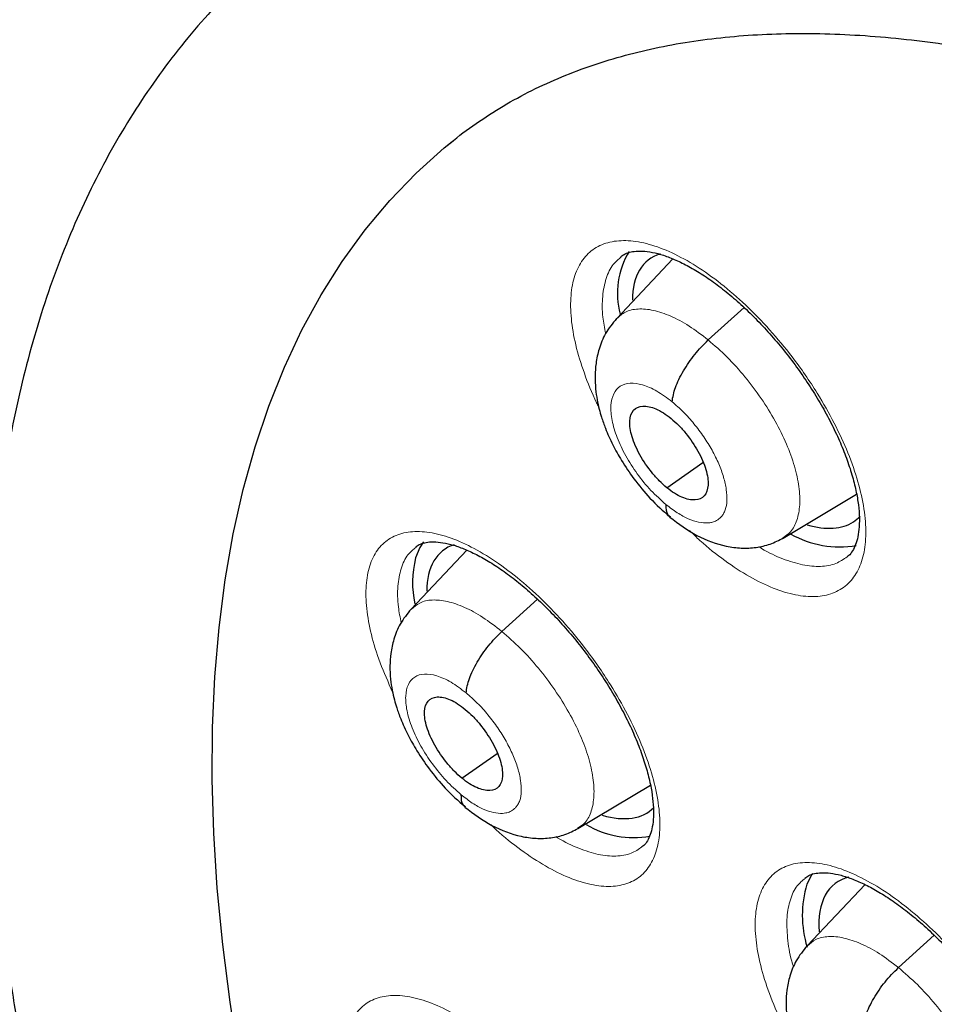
# Model space of a CAD drawing. Header units: millimetres. Extents: x 8 to 2427, y 12 to 2587.
# Tile 38 of 154: x 2232 to 2240, y 865 to 874. Entities that reach past the tile are written whole.
import ezdxf

# ---------------------------------------------------------------- set-up
doc = ezdxf.new("R2010")
doc.units = ezdxf.units.MM

msp = doc.modelspace()

# ---------------------------------------------------------------- linework, layer by layer
at = {"color": 7, "linetype": 'Continuous', "lineweight": 30}
for p, q in [((2236.0377, 873.0377), (2236.0448, 873.0434)), ((2238.0333, 871.9743), (2237.5248, 871.4372)), ((2238.3517, 871.2416), (2238.6757, 871.535)), ((2237.9778, 869.9053), (2238.3037, 870.1323)), ((2239.029, 869.4505), (2239.6929, 869.8466)), ((2236.1699, 869.3399), (2235.6669, 868.8087)), ((2236.4857, 868.6064), (2236.8074, 868.8978)), ((2236.1235, 867.2795), (2236.4431, 867.5022)), ((2237.1737, 866.8238), (2237.8289, 867.2147)), ((2239.771, 866.3165), (2239.2481, 865.7641)), ((2240.072, 865.566), (2240.3949, 865.8585))]:
    msp.add_line(p, q, dxfattribs=at)
at = {"color": 7, "linetype": 'Continuous', "lineweight": 30, "flags": 128}
for points in [[(2234.1115, 864.7227), (2234.0278, 865.2539), (2233.9615, 865.7743), (2233.9124, 866.2834), (2233.8808, 866.7807), (2233.8665, 867.2657), (2233.8697, 867.7379), (2233.8904, 868.1967), (2233.9284, 868.6416), (2233.9839, 869.0723), (2234.0566, 869.4883), (2234.1466, 869.8891), (2234.2538, 870.2743), (2234.378, 870.6435), (2234.519, 870.9963), (2234.6769, 871.3323), (2234.8513, 871.6513), (2235.0422, 871.9528), (2235.2492, 872.2365), (2235.4722, 872.5022), (2235.711, 872.7495), (2235.9653, 872.9783), (2236.0448, 873.0434)], [(2235.7784, 869.4165), (2235.7453, 869.3662), (2235.7054, 869.2706)], [(2239.2955, 866.4169), (2239.2901, 866.4093), (2239.2431, 866.3208)]]:
    msp.add_lwpolyline(points, dxfattribs=at)
at = {"color": 252, "linetype": 'Continuous', "lineweight": 0, "flags": 128}
msp.add_lwpolyline([(2234.1115, 864.7227), (2234.0278, 865.2539), (2233.9615, 865.7743), (2233.9124, 866.2834), (2233.8808, 866.7807), (2233.8665, 867.2657), (2233.8697, 867.7379), (2233.8904, 868.1967), (2233.9284, 868.6416), (2233.9839, 869.0723), (2234.0566, 869.4883), (2234.1466, 869.8891), (2234.2538, 870.2743), (2234.378, 870.6435), (2234.519, 870.9963), (2234.6769, 871.3323), (2234.8513, 871.6513), (2235.0422, 871.9528), (2235.2492, 872.2365), (2235.4722, 872.5022), (2235.711, 872.7495), (2235.9653, 872.9783), (2236.0377, 873.0377)], dxfattribs=at)
at = {"color": 7, "linetype": 'Continuous', "lineweight": 30}
for centre, radius, start, end in [((2238.2734, 871.6623), 0.7425, 149.15433, 194.59683), ((2239.5405, 870.2687), 0.8986, 240.52345, 279.65516), ((2236.6242, 869.0455), 0.9459, 166.23608, 191.66861), ((2237.678, 867.5964), 0.854, 239.71297, 279.92127), ((2240.2036, 866.04), 1.0007, 163.7049, 196.75856)]:
    msp.add_arc(centre, radius, start, end, dxfattribs=at)
for centre, major_axis, ratio, start_param, end_param in [((2238.7484, 870.7884), (-0.9408, 1.174), 0.454857, 6.106351, 6.795426), ((2238.7484, 870.7884), (-0.9408, 1.174), 0.454857, 2.565556, 3.097619), ((2238.7484, 870.7884), (-0.9408, 1.174), 0.454857, 3.097619, 3.213565), ((2236.8906, 868.1614), (-0.9423, 1.1722), 0.455167, 6.108871, 6.799445), ((2236.8906, 868.1614), (-0.9423, 1.1722), 0.455167, 2.569319, 3.193226), ((2240.4351, 865.1498), (-0.9415, 1.1716), 0.455074, 6.074958, 6.86792)]:
    msp.add_ellipse(centre, major_axis=major_axis, ratio=ratio, start_param=start_param, end_param=end_param, dxfattribs=at)
for points, knots in [([(2221.5052, 891.9837), (2221.4167, 891.9013), (2221.2132, 891.7118), (2220.9113, 891.3956), (2220.5966, 891.0386), (2220.2967, 890.6648), (2220.011, 890.2749), (2219.7399, 889.869), (2219.4835, 889.4471), (2219.2418, 889.0096), (2219.0151, 888.5564), (2218.8035, 888.0879), (2218.6071, 887.6042), (2218.426, 887.1056), (2218.2604, 886.5924), (2218.1104, 886.0646), (2217.976, 885.5228), (2217.8573, 884.967), (2217.7545, 884.3977), (2217.6674, 883.8151), (2217.5963, 883.2195), (2217.5412, 882.6112), (2217.5019, 881.9906), (2217.4787, 881.3579), (2217.4713, 880.7135), (2217.4799, 880.0577), (2217.5044, 879.3908), (2217.5448, 878.7131), (2217.6011, 878.025), (2217.6731, 877.3268), (2217.7609, 876.6188), (2217.8644, 875.9014), (2217.9835, 875.1748), (2218.1182, 874.4394), (2218.2683, 873.6956), (2218.4338, 872.9437), (2218.6146, 872.184), (2218.8106, 871.4169), (2219.0217, 870.6427), (2219.2478, 869.8618), (2219.4887, 869.0745), (2219.7444, 868.2812), (2220.0148, 867.4822), (2220.2996, 866.678), (2220.5988, 865.8688), (2220.9122, 865.055), (2221.2397, 864.237), (2221.581, 863.4152), (2221.9361, 862.5899), (2222.3048, 861.7616), (2222.6869, 860.9305), (2223.0822, 860.0971), (2223.4906, 859.2618), (2223.9117, 858.4249), (2224.3456, 857.5867), (2224.7919, 856.7478), (2225.2504, 855.9084), (2225.7209, 855.069), (2226.2033, 854.2299), (2226.6972, 853.3916), (2227.2025, 852.5543), (2227.7189, 851.7185), (2228.2462, 850.8846), (2228.7842, 850.053), (2229.3325, 849.2239), (2229.891, 848.3979), (2230.4593, 847.5752), (2231.0373, 846.7563), (2231.6246, 845.9416), (2232.221, 845.1314), (2232.8262, 844.326), (2233.4399, 843.5259), (2234.0619, 842.7314), (2234.6919, 841.9429), (2235.3295, 841.1607), (2235.9745, 840.3852), (2236.6266, 839.6169), (2237.2854, 838.8559), (2237.9508, 838.1026), (2238.6223, 837.3575), (2239.2997, 836.6209), (2239.9826, 835.893), (2240.6708, 835.1743), (2241.3639, 834.465), (2242.0616, 833.7655), (2242.7637, 833.0762), (2243.4696, 832.397), (2244.1795, 831.7295), (2244.7304, 831.2193), (2245.0456, 830.9357), (2245.122, 830.8669)], [0, 0, 0, 0, 0.008677, 0.019961, 0.031251, 0.04255, 0.053863, 0.065189, 0.076532, 0.087892, 0.09927, 0.110666, 0.122079, 0.133509, 0.144955, 0.156416, 0.16789, 0.179375, 0.190871, 0.202376, 0.213888, 0.225406, 0.236929, 0.248456, 0.259986, 0.271518, 0.283052, 0.294586, 0.30612, 0.317654, 0.329187, 0.340719, 0.352251, 0.36378, 0.375309, 0.386835, 0.39836, 0.409884, 0.421405, 0.432925, 0.444444, 0.45596, 0.467476, 0.478989, 0.490501, 0.502011, 0.513521, 0.525028, 0.536535, 0.54804, 0.559544, 0.571046, 0.582548, 0.594049, 0.605549, 0.617047, 0.628545, 0.640043, 0.651539, 0.663035, 0.67453, 0.686024, 0.697518, 0.709012, 0.720505, 0.731998, 0.74349, 0.754982, 0.766474, 0.777965, 0.789457, 0.800948, 0.812439, 0.82393, 0.835421, 0.846912, 0.858403, 0.869895, 0.881386, 0.892878, 0.90437, 0.915862, 0.927354, 0.938847, 0.950341, 0.961834, 0.973329, 0.984824, 0.996319, 1, 1, 1, 1]), ([(2234.4752, 874.8074), (2234.3886, 874.7332), (2234.2087, 874.5791), (2233.9531, 874.3246), (2233.7045, 874.0492), (2233.4708, 873.7575), (2233.2516, 873.4499), (2233.0473, 873.1265), (2232.858, 872.7874), (2232.6839, 872.4326), (2232.5254, 872.0623), (2232.3826, 871.6768), (2232.2558, 871.2762), (2232.1453, 870.861), (2232.0513, 870.4316), (2231.9739, 869.9883), (2231.9134, 869.5318), (2231.8698, 869.0627), (2231.8432, 868.5814), (2231.8334, 868.0886), (2231.8406, 867.5849), (2231.8646, 867.0708), (2231.9053, 866.5469), (2231.9626, 866.0137), (2232.0362, 865.4718), (2232.1261, 864.9217), (2232.232, 864.3638), (2232.3539, 863.7986), (2232.4913, 863.2267), (2232.6443, 862.6484), (2232.8126, 862.0642), (2232.9959, 861.4746), (2233.1941, 860.88), (2233.4069, 860.2808), (2233.6342, 859.6777), (2233.8756, 859.0709), (2234.131, 858.461), (2234.4001, 857.8485), (2234.6827, 857.2337), (2234.9784, 856.6174), (2235.2871, 855.9998), (2235.6085, 855.3814), (2235.9422, 854.7629), (2236.288, 854.1447), (2236.6455, 853.5272), (2237.0146, 852.9109), (2237.3947, 852.2965), (2237.7858, 851.6843), (2238.1873, 851.0748), (2238.5989, 850.4686), (2239.0204, 849.8661), (2239.4513, 849.2679), (2239.8913, 848.6744), (2240.3401, 848.0862), (2240.7972, 847.5036), (2241.2622, 846.9272), (2241.7349, 846.3575), (2242.2147, 845.795), (2242.7013, 845.24), (2243.1944, 844.6931), (2243.6934, 844.1548), (2244.198, 843.6254), (2244.7078, 843.1055), (2245.2223, 842.5954), (2245.7412, 842.0955), (2246.2641, 841.6067), (2246.7592, 841.1559), (2247.0811, 840.8739), (2247.2265, 840.7466)], [0, 0, 0, 0, 0.0131998, 0.0274095, 0.0416413, 0.055917, 0.0702561, 0.084676, 0.0991906, 0.1138101, 0.1285407, 0.1433844, 0.1583391, 0.1733991, 0.1885556, 0.2037979, 0.2191137, 0.2344904, 0.2499156, 0.2653776, 0.2808661, 0.2963719, 0.3118875, 0.3274064, 0.3429225, 0.3584323, 0.3739333, 0.3894235, 0.4049018, 0.4203674, 0.43582, 0.4512595, 0.466686, 0.4821, 0.4975017, 0.5128917, 0.5282707, 0.5436391, 0.5589978, 0.5743472, 0.5896881, 0.6050211, 0.6203469, 0.6356659, 0.6509789, 0.6662865, 0.6815891, 0.6968874, 0.7121818, 0.727473, 0.7427615, 0.7580477, 0.7733321, 0.7886153, 0.8038976, 0.8191797, 0.834462, 0.8497447, 0.8650285, 0.8803137, 0.8956009, 0.9108906, 0.9261833, 0.9414795, 0.9567797, 0.9720845, 0.9873945, 1, 1, 1, 1]), ([(2236.0393, 873.0384), (2236.0427, 873.0413), (2236.1192, 873.1074), (2236.2812, 873.2212), (2236.5269, 873.3785), (2236.7872, 873.5167), (2237.0592, 873.638), (2237.3428, 873.7419), (2237.6374, 873.8288), (2237.9427, 873.8989), (2238.2587, 873.9525), (2238.5854, 873.9898), (2238.9229, 874.011), (2239.2712, 874.016), (2239.6302, 874.0049), (2239.9999, 873.9775), (2240.3801, 873.9337), (2240.7705, 873.8736), (2241.1709, 873.7969), (2241.5811, 873.7036), (2242.0006, 873.5936), (2242.429, 873.4669), (2242.866, 873.3235), (2243.311, 873.1633), (2243.7637, 872.9865), (2244.2236, 872.793), (2244.6902, 872.583), (2245.163, 872.3565), (2245.6414, 872.1138), (2246.1251, 871.8549), (2246.6134, 871.5801), (2247.1059, 871.2895), (2247.602, 870.9834), (2248.1012, 870.6621), (2248.6029, 870.3258), (2249.1067, 869.9748), (2249.612, 869.6093), (2250.0565, 869.2768), (2250.3323, 869.0632), (2250.4393, 868.9803)], [0, 0, 0, 0, 0.001402, 0.032296, 0.063188, 0.09385, 0.124134, 0.153967, 0.183334, 0.212265, 0.240813, 0.269037, 0.296998, 0.324749, 0.352338, 0.379805, 0.407183, 0.4345, 0.461778, 0.489034, 0.516282, 0.543531, 0.570788, 0.59806, 0.625352, 0.652667, 0.680007, 0.707375, 0.73477, 0.762193, 0.789643, 0.81712, 0.844623, 0.872151, 0.899702, 0.927276, 0.954872, 0.982487, 1, 1, 1, 1]), ([(2237.5627, 871.9946), (2237.5746, 872.0036), (2237.5997, 872.0226), (2237.6494, 872.0392), (2237.7156, 872.048), (2237.7976, 872.0443), (2237.8941, 872.0255), (2238.0009, 871.9906), (2238.1166, 871.9395), (2238.2389, 871.8729), (2238.367, 871.7898), (2238.4986, 871.6914), (2238.6313, 871.5792), (2238.7635, 871.4541), (2238.8932, 871.3175), (2239.0186, 871.1715), (2239.138, 871.0176), (2239.2493, 870.8584), (2239.3511, 870.6963), (2239.4423, 870.533), (2239.522, 870.3707), (2239.5889, 870.212), (2239.6422, 870.059), (2239.6819, 869.9139), (2239.7076, 869.7798), (2239.7195, 869.6584), (2239.7188, 869.551), (2239.7068, 869.4604), (2239.6856, 869.3878), (2239.6564, 869.3309), (2239.6311, 869.2966), (2239.6124, 869.2838), (2239.6073, 869.2803)], [0, 0, 0, 0, 0.032033, 0.067472, 0.099832, 0.134353, 0.168224, 0.20182, 0.234756, 0.268352, 0.302331, 0.336296, 0.37065, 0.405175, 0.439678, 0.474447, 0.509312, 0.544159, 0.578824, 0.613283, 0.648052, 0.682465, 0.716518, 0.750834, 0.784604, 0.817606, 0.851179, 0.884261, 0.916612, 0.950475, 0.986487, 1, 1, 1, 1]), ([(2237.5226, 871.4358), (2237.487, 871.3919), (2237.4201, 871.3096), (2237.3636, 871.168), (2237.3353, 871.0383), (2237.3263, 870.9158), (2237.3312, 870.8057), (2237.3456, 870.705), (2237.3646, 870.6196), (2237.3893, 870.5331), (2237.4267, 870.4273), (2237.4856, 870.2956), (2237.5716, 870.1416), (2237.6831, 869.9773), (2237.8296, 869.7977), (2237.9439, 869.6966), (2238.0047, 869.6428)], [0, 0, 0, 0, 0.089411, 0.167719, 0.234933, 0.291392, 0.351253, 0.400652, 0.442953, 0.479597, 0.532762, 0.611553, 0.687359, 0.777408, 0.88154, 1, 1, 1, 1]), ([(2238.0247, 870.6831), (2238.032, 870.7249), (2238.0467, 870.8086), (2238.1237, 870.9618), (2238.2263, 871.1152), (2238.31, 871.1995), (2238.3517, 871.2416)], [0, 0, 0, 0, 0.249376, 0.499869, 0.750469, 1, 1, 1, 1]), ([(2237.9778, 869.9053), (2237.9547, 869.9254), (2237.9085, 869.9656), (2237.8218, 870.0641), (2237.7279, 870.2021), (2237.6537, 870.3709), (2237.6343, 870.5154), (2237.6684, 870.6162), (2237.755, 870.6535), (2237.8559, 870.6321), (2237.9458, 870.586), (2237.9923, 870.5504), (2238.0155, 870.5326)], [0, 0, 0, 0, 0.062837, 0.12554, 0.250831, 0.375529, 0.500008, 0.624479, 0.749171, 0.874462, 0.937164, 1, 1, 1, 1]), ([(2238.0155, 870.5326), (2238.0386, 870.5125), (2238.0848, 870.4723), (2238.1715, 870.3738), (2238.2654, 870.2358), (2238.3395, 870.067), (2238.3589, 869.9225), (2238.3248, 869.8217), (2238.2382, 869.7844), (2238.1374, 869.8057), (2238.0475, 869.8519), (2238.001, 869.8875), (2237.9778, 869.9053)], [0, 0, 0, 0, 0.062837, 0.12554, 0.250831, 0.37553, 0.500008, 0.624479, 0.749171, 0.874462, 0.937164, 1, 1, 1, 1]), ([(2237.9689, 869.755), (2237.9694, 869.7187), (2237.9701, 869.6679), (2238.0006, 869.6504), (2238.0094, 869.6454)], [0, 0, 0, 0, 0.714847, 1, 1, 1, 1]), ([(2238.0046, 869.6393), (2238.085, 869.5796), (2238.2473, 869.4591), (2238.472, 869.3801), (2238.6516, 869.3564), (2238.785, 869.3623), (2238.9139, 869.3908), (2238.9919, 869.4312), (2239.0308, 869.4513)], [0, 0, 0, 0, 0.244615, 0.493749, 0.620223, 0.747146, 0.873932, 1, 1, 1, 1]), ([(2235.7046, 869.3681), (2235.7153, 869.3764), (2235.7383, 869.394), (2235.7846, 869.4095), (2235.848, 869.418), (2235.9275, 869.4142), (2236.0218, 869.3957), (2236.1268, 869.361), (2236.241, 869.3103), (2236.3622, 869.244), (2236.4892, 869.1614), (2236.6202, 869.0634), (2236.7526, 868.9517), (2236.8847, 868.827), (2237.0144, 868.6909), (2237.1402, 868.5455), (2237.2603, 868.3921), (2237.3726, 868.2333), (2237.4756, 868.0717), (2237.5681, 867.9088), (2237.6494, 867.7468), (2237.7181, 867.5884), (2237.7733, 867.4356), (2237.815, 867.2907), (2237.8428, 867.1566), (2237.8568, 867.0354), (2237.8581, 866.9281), (2237.8481, 866.8373), (2237.8289, 866.7652), (2237.8019, 866.709), (2237.7772, 866.6742), (2237.7589, 866.6612), (2237.7529, 866.657)], [0, 0, 0, 0, 0.030837, 0.066225, 0.098392, 0.132717, 0.166436, 0.199914, 0.232826, 0.266339, 0.300272, 0.334218, 0.368531, 0.403054, 0.43752, 0.472257, 0.507113, 0.541937, 0.5766, 0.611011, 0.645751, 0.680186, 0.71418, 0.748463, 0.782257, 0.815148, 0.848649, 0.881681, 0.91391, 0.947293, 0.982947, 1, 1, 1, 1]), ([(2235.6648, 868.8072), (2235.6297, 868.764), (2235.5636, 868.6827), (2235.5079, 868.5428), (2235.48, 868.4139), (2235.4714, 868.2911), (2235.4769, 868.18), (2235.4923, 868.078), (2235.5121, 867.9919), (2235.5376, 867.9053), (2235.5756, 867.8001), (2235.6349, 867.6695), (2235.7211, 867.5168), (2235.8323, 867.3537), (2235.9782, 867.1754), (2236.0915, 867.0747), (2236.1517, 867.0211)], [0, 0, 0, 0, 0.08828, 0.165976, 0.23308, 0.289895, 0.350877, 0.401299, 0.444119, 0.480857, 0.534022, 0.612677, 0.688295, 0.778088, 0.881906, 1, 1, 1, 1]), ([(2236.162, 868.0506), (2236.1689, 868.0921), (2236.1827, 868.175), (2236.2587, 868.3276), (2236.3607, 868.4805), (2236.4441, 868.5645), (2236.4857, 868.6064)], [0, 0, 0, 0, 0.249828, 0.500051, 0.750284, 1, 1, 1, 1]), ([(2236.1235, 867.2795), (2236.1004, 867.2997), (2236.0544, 867.34), (2235.9676, 867.4385), (2235.8735, 867.5762), (2235.7985, 867.7444), (2235.7779, 867.8879), (2235.8106, 867.9876), (2235.8958, 868.0237), (2235.9957, 868.0016), (2236.085, 867.9551), (2236.1313, 867.9193), (2236.1545, 867.9014)], [0, 0, 0, 0, 0.0628369, 0.1255408, 0.2508342, 0.3755282, 0.5000029, 0.6244748, 0.7491664, 0.8744598, 0.9371636, 1, 1, 1, 1]), ([(2236.1545, 867.9014), (2236.1775, 867.8812), (2236.2235, 867.841), (2236.3103, 867.7425), (2236.4044, 867.6047), (2236.4794, 867.4365), (2236.5, 867.293), (2236.4673, 867.1933), (2236.3821, 867.1571), (2236.2822, 867.1793), (2236.1929, 867.2258), (2236.1466, 867.2616), (2236.1235, 867.2795)], [0, 0, 0, 0, 0.062837, 0.125541, 0.2508343, 0.3755282, 0.500003, 0.6244749, 0.7491664, 0.8744598, 0.9371637, 1, 1, 1, 1]), ([(2236.1162, 867.1305), (2236.117, 867.0944), (2236.1181, 867.0451), (2236.1482, 867.0281), (2236.1563, 867.0236)], [0, 0, 0, 0, 0.731328, 1, 1, 1, 1]), ([(2236.1517, 867.0177), (2236.2316, 866.9578), (2236.393, 866.8368), (2236.6167, 866.7562), (2236.796, 866.7312), (2236.9295, 866.7364), (2237.0585, 866.7642), (2237.1365, 866.8045), (2237.1754, 866.8246)], [0, 0, 0, 0, 0.243992, 0.492959, 0.619508, 0.746598, 0.873626, 1, 1, 1, 1]), ([(2239.2248, 866.3744), (2239.2363, 866.3831), (2239.2603, 866.4013), (2239.3088, 866.4173), (2239.3738, 866.4258), (2239.4548, 866.4219), (2239.5505, 866.4033), (2239.6569, 866.3686), (2239.7725, 866.3179), (2239.8949, 866.2517), (2240.0233, 866.1691), (2240.1554, 866.0713), (2240.2889, 865.9598), (2240.422, 865.8355), (2240.5526, 865.6998), (2240.6792, 865.5548), (2240.7999, 865.4019), (2240.9128, 865.2436), (2241.0162, 865.0826), (2241.1089, 864.9204), (2241.1903, 864.7592), (2241.259, 864.6014), (2241.3141, 864.4495), (2241.3556, 864.3053), (2241.3831, 864.1722), (2241.3966, 864.0517), (2241.3975, 863.9452), (2241.3869, 863.8554), (2241.3672, 863.7839), (2241.3396, 863.7282), (2241.3151, 863.6942), (2241.2967, 863.6815), (2241.2913, 863.6778)], [0, 0, 0, 0, 0.032294, 0.067411, 0.099566, 0.13386, 0.167598, 0.201111, 0.234039, 0.267598, 0.301563, 0.33554, 0.369877, 0.404403, 0.438884, 0.473635, 0.508489, 0.543318, 0.577974, 0.612397, 0.64714, 0.681554, 0.715559, 0.749844, 0.783609, 0.816526, 0.850044, 0.883085, 0.915368, 0.948992, 0.984935, 1, 1, 1, 1]), ([(2239.2459, 865.7627), (2239.2107, 865.7193), (2239.1446, 865.6378), (2239.0889, 865.4976), (2239.0613, 865.3687), (2239.0529, 865.2463), (2239.0586, 865.1357), (2239.0741, 865.0344), (2239.094, 864.9487), (2239.1196, 864.8624), (2239.1578, 864.7574), (2239.2177, 864.6269), (2239.3045, 864.4744), (2239.4166, 864.3117), (2239.5635, 864.1339), (2239.6777, 864.0336), (2239.7384, 863.9803)], [0, 0, 0, 0, 0.088649, 0.166522, 0.233634, 0.290312, 0.350922, 0.401012, 0.443657, 0.480366, 0.533572, 0.612299, 0.687991, 0.777873, 0.881793, 1, 1, 1, 1]), ([(2239.7483, 865.0102), (2239.7552, 865.0516), (2239.769, 865.1345), (2239.845, 865.2871), (2239.9469, 865.44), (2240.0303, 865.524), (2240.072, 865.566)], [0, 0, 0, 0, 0.249705, 0.500015, 0.75035, 1, 1, 1, 1])]:
    msp.add_open_spline(points, degree=3, knots=knots, dxfattribs=at)
at = {"color": 252, "linetype": 'Continuous', "lineweight": 0}
for points, knots in [([(2237.3614, 870.6385), (2237.3552, 870.6503), (2237.3021, 870.7525), (2237.2275, 870.9429), (2237.1478, 871.2), (2237.108, 871.4375), (2237.1046, 871.6498), (2237.1402, 871.8296), (2237.2119, 871.9733), (2237.3193, 872.0751), (2237.4578, 872.1341), (2237.6249, 872.1466), (2237.8146, 872.1142), (2238.0225, 872.036), (2238.242, 871.916), (2238.4674, 871.7559), (2238.6921, 871.5617), (2238.9097, 871.3376), (2239.131, 871.0707), (2239.3293, 870.7837), (2239.4959, 870.4892), (2239.6205, 870.2182), (2239.7109, 869.9563), (2239.7661, 869.7104), (2239.7828, 869.4883), (2239.7623, 869.2951), (2239.7035, 869.1379), (2239.6096, 869.0193), (2239.482, 868.9446), (2239.3255, 868.9139), (2239.1434, 868.93), (2238.9419, 868.9907), (2238.7258, 869.0955), (2238.5023, 869.2418), (2238.3185, 869.3855), (2238.214, 869.4886), (2238.1826, 869.5196)], [0, 0, 0, 0, 0.003982, 0.034483, 0.064985, 0.095477, 0.125969, 0.156448, 0.186926, 0.217393, 0.24786, 0.278322, 0.308784, 0.33925, 0.369716, 0.400194, 0.430671, 0.461163, 0.491654, 0.529719, 0.560215, 0.590711, 0.621208, 0.651704, 0.682192, 0.71268, 0.743155, 0.773629, 0.804093, 0.834558, 0.86502, 0.895482, 0.925952, 0.956421, 0.986903, 1, 1, 1, 1]), ([(2237.5652, 871.9928), (2237.54, 871.9718), (2237.481, 871.9227), (2237.4244, 871.8015), (2237.3926, 871.6408), (2237.3917, 871.4719), (2237.4151, 871.3503), (2237.4246, 871.3007)], [0, 0, 0, 0, 0.168713, 0.393887, 0.619062, 0.844343, 1, 1, 1, 1]), ([(2237.5266, 871.4348), (2237.5503, 871.4564), (2237.6017, 871.5034), (2237.715, 871.5277), (2237.8541, 871.5159), (2238.0109, 871.4628), (2238.179, 871.3746), (2238.2941, 871.286), (2238.3517, 871.2416)], [0, 0, 0, 0, 0.1458675, 0.3166233, 0.4873996, 0.6582393, 0.8290071, 1, 1, 1, 1]), ([(2238.3517, 871.2416), (2238.409, 871.1919), (2238.5235, 871.0927), (2238.6859, 870.9106), (2238.8338, 870.7142), (2238.9618, 870.5078), (2239.0642, 870.2999), (2239.1373, 870.0985), (2239.1772, 869.912), (2239.1844, 869.7464), (2239.1584, 869.6085), (2239.1073, 869.506), (2239.0512, 869.4697), (2239.0265, 869.4538)], [0, 0, 0, 0, 0.092864, 0.185603, 0.278382, 0.371128, 0.463862, 0.556518, 0.649126, 0.741856, 0.834584, 0.927189, 1, 1, 1, 1]), ([(2237.9689, 869.755), (2237.9233, 869.7956), (2237.8322, 869.8767), (2237.7072, 870.03), (2237.6019, 870.194), (2237.5234, 870.3603), (2237.4771, 870.5168), (2237.4663, 870.6531), (2237.4917, 870.7598), (2237.5514, 870.8296), (2237.6416, 870.858), (2237.756, 870.8422), (2237.8869, 870.7861), (2237.9788, 870.7174), (2238.0247, 870.6831)], [0, 0, 0, 0, 0.083334, 0.166666, 0.249998, 0.333329, 0.416665, 0.5, 0.583334, 0.666669, 0.750004, 0.833338, 0.916665, 1, 1, 1, 1]), ([(2238.0247, 870.6831), (2238.059, 870.6534), (2238.1275, 870.5943), (2238.2246, 870.4853), (2238.3128, 870.3679), (2238.3891, 870.2447), (2238.4501, 870.1206), (2238.4933, 870.0003), (2238.5183, 869.8879), (2238.5246, 869.7872), (2238.5124, 869.7151), (2238.4944, 869.6771), (2238.4833, 869.6605), (2238.4772, 869.6524), (2238.4723, 869.6469), (2238.4658, 869.6397), (2238.4502, 869.6234), (2238.4223, 869.6047), (2238.3846, 869.5917), (2238.3356, 869.5847), (2238.2666, 869.5907), (2238.173, 869.622), (2238.0724, 869.6748), (2238.0034, 869.7283), (2237.9689, 869.755)], [0, 0, 0, 0, 0.062596, 0.124979, 0.187339, 0.249634, 0.311871, 0.374277, 0.436894, 0.499546, 0.562192, 0.597237, 0.606415, 0.615589, 0.624759, 0.626623, 0.642425, 0.68731, 0.719942, 0.749877, 0.812379, 0.874897, 0.937371, 1, 1, 1, 1]), ([(2235.4979, 868.0579), (2235.4581, 868.1469), (2235.3784, 868.3253), (2235.3006, 868.5802), (2235.2577, 868.8163), (2235.2523, 869.0269), (2235.2854, 869.2049), (2235.3546, 869.3469), (2235.4594, 869.4471), (2235.5955, 869.5044), (2235.7603, 869.5154), (2235.948, 869.4818), (2236.1541, 869.4024), (2236.3723, 869.2815), (2236.5967, 869.1206), (2236.8208, 868.9259), (2237.0381, 868.7016), (2237.2597, 868.4347), (2237.4587, 868.1481), (2237.6265, 867.8545), (2237.7524, 867.5846), (2237.8445, 867.324), (2237.9016, 867.0796), (2237.9206, 866.859), (2237.9025, 866.6677), (2237.8462, 866.5121), (2237.7549, 866.3953), (2237.6297, 866.3222), (2237.4756, 866.293), (2237.2956, 866.3105), (2237.096, 866.3724), (2236.8814, 866.4781), (2236.6591, 866.6259), (2236.4926, 866.7549), (2236.4046, 866.8412), (2236.3897, 866.8558)], [0, 0, 0, 0, 0.030696, 0.061527, 0.092345, 0.123162, 0.153968, 0.184774, 0.215576, 0.246377, 0.277183, 0.307989, 0.338807, 0.369624, 0.400456, 0.431287, 0.462128, 0.49297, 0.531482, 0.562305, 0.593128, 0.623952, 0.654775, 0.685589, 0.716402, 0.747206, 0.77801, 0.808812, 0.839613, 0.870422, 0.901231, 0.932053, 0.962876, 0.993711, 1, 1, 1, 1]), ([(2235.707, 869.3663), (2235.6822, 869.3456), (2235.6246, 869.2975), (2235.5702, 869.1777), (2235.5408, 869.0188), (2235.5419, 868.8525), (2235.5661, 868.7329), (2235.5759, 868.6847)], [0, 0, 0, 0, 0.170047, 0.39584, 0.621632, 0.847514, 1, 1, 1, 1]), ([(2238.811, 869.3724), (2238.8187, 869.3673), (2238.8929, 869.3183), (2239.0278, 869.2591), (2239.2083, 869.2016), (2239.3702, 869.1885), (2239.5069, 869.2118), (2239.575, 869.2589), (2239.607, 869.281)], [0, 0, 0, 0, 0.023413, 0.223233, 0.423003, 0.622772, 0.822551, 1, 1, 1, 1]), ([(2235.6687, 868.8061), (2235.6918, 868.8272), (2235.742, 868.8732), (2235.8536, 868.8962), (2235.9912, 868.8832), (2236.1467, 868.8291), (2236.3137, 868.74), (2236.4284, 868.651), (2236.4857, 868.6064)], [0, 0, 0, 0, 0.145105, 0.316014, 0.486943, 0.657935, 0.828855, 1, 1, 1, 1]), ([(2236.4857, 868.6064), (2236.5428, 868.5567), (2236.657, 868.4572), (2236.8193, 868.275), (2236.9675, 868.0788), (2237.0961, 867.8728), (2237.1994, 867.6657), (2237.2736, 867.4652), (2237.3149, 867.2798), (2237.3237, 867.1154), (2237.2994, 866.9789), (2237.2501, 866.8779), (2237.1952, 866.8426), (2237.1711, 866.8271)], [0, 0, 0, 0, 0.0929176, 0.1857124, 0.2785463, 0.3713463, 0.4641353, 0.5568447, 0.6495058, 0.7422901, 0.8350738, 0.9277336, 1, 1, 1, 1]), ([(2236.1162, 867.1305), (2236.0707, 867.1712), (2235.9799, 867.2525), (2235.8548, 867.4057), (2235.749, 867.5693), (2235.6697, 867.735), (2235.6225, 867.8908), (2235.6104, 868.0261), (2235.6344, 868.1317), (2235.6929, 868.2004), (2235.7817, 868.2276), (2235.8949, 868.211), (2236.0248, 868.1541), (2236.1163, 868.0851), (2236.162, 868.0506)], [0, 0, 0, 0, 0.083334, 0.166666, 0.249998, 0.333328, 0.416663, 0.5, 0.583334, 0.666673, 0.750002, 0.833335, 0.916665, 1, 1, 1, 1]), ([(2236.162, 868.0506), (2236.1963, 868.0209), (2236.2646, 867.9616), (2236.3616, 867.8525), (2236.45, 867.7353), (2236.5266, 867.6124), (2236.5882, 867.4886), (2236.6321, 867.3689), (2236.6579, 867.2572), (2236.6651, 867.1572), (2236.6538, 867.0858), (2236.6364, 867.0483), (2236.6256, 867.0319), (2236.6196, 867.024), (2236.6151, 867.0189), (2236.6117, 867.0151), (2236.6076, 867.0105), (2236.5922, 866.995), (2236.5645, 866.9762), (2236.5267, 866.9642), (2236.478, 866.9584), (2236.4121, 866.9647), (2236.3192, 866.9967), (2236.2192, 867.05), (2236.1506, 867.1037), (2236.1162, 867.1305)], [0, 0, 0, 0, 0.062596, 0.12498, 0.187341, 0.249636, 0.311872, 0.374279, 0.436897, 0.499551, 0.562198, 0.597242, 0.606419, 0.615593, 0.624762, 0.625398, 0.629925, 0.642074, 0.687314, 0.725172, 0.749876, 0.812376, 0.874895, 0.937371, 1, 1, 1, 1]), ([(2236.975, 866.7508), (2236.9801, 866.7475), (2237.0511, 866.7002), (2237.1823, 866.6418), (2237.361, 866.5829), (2237.5207, 866.5684), (2237.6551, 866.5902), (2237.7215, 866.6361), (2237.7526, 866.6577)], [0, 0, 0, 0, 0.015531, 0.217148, 0.418673, 0.620198, 0.821669, 1, 1, 1, 1]), ([(2239.1123, 864.8893), (2239.0804, 864.9481), (2239, 865.0968), (2238.9009, 865.3325), (2238.8203, 865.5873), (2238.7779, 865.8227), (2238.7725, 866.0329), (2238.8061, 866.2108), (2238.8761, 866.3528), (2238.9819, 866.4531), (2239.1193, 866.5108), (2239.2855, 866.5224), (2239.4748, 866.4894), (2239.6827, 866.4108), (2239.9026, 866.2907), (2240.1287, 866.1309), (2240.3545, 865.9373), (2240.5734, 865.7141), (2240.7965, 865.4485), (2240.9968, 865.1632), (2241.1657, 864.8707), (2241.2924, 864.6017), (2241.385, 864.3419), (2241.4424, 864.0981), (2241.4613, 863.8781), (2241.4428, 863.6869), (2241.3859, 863.5314), (2241.2936, 863.4145), (2241.1673, 863.3411), (2241.0118, 863.3115), (2240.8303, 863.3284), (2240.6289, 863.3894), (2240.4127, 863.4951), (2240.1884, 863.638), (2240.0384, 863.7632), (2239.9636, 863.8256)], [0, 0, 0, 0, 0.019877, 0.050284, 0.080691, 0.111091, 0.14149, 0.171883, 0.202275, 0.232665, 0.263054, 0.293446, 0.323837, 0.354234, 0.384632, 0.415037, 0.445442, 0.475852, 0.506263, 0.54422, 0.574622, 0.605025, 0.635427, 0.66583, 0.696227, 0.726624, 0.757016, 0.787407, 0.817796, 0.848186, 0.878579, 0.908971, 0.939371, 0.969771, 1, 1, 1, 1]), ([(2239.2273, 866.3725), (2239.2025, 866.352), (2239.1446, 866.3039), (2239.0901, 866.1842), (2239.0587, 866.0263), (2239.0656, 865.8369), (2239.088, 865.6825), (2239.1183, 865.5883), (2239.1241, 865.5703)], [0, 0, 0, 0, 0.149542, 0.350237, 0.550933, 0.751675, 0.952417, 1, 1, 1, 1]), ([(2239.2499, 865.7616), (2239.2731, 865.7829), (2239.3237, 865.8291), (2239.436, 865.8527), (2239.5744, 865.8403), (2239.7308, 865.787), (2239.8989, 865.6987), (2240.0143, 865.6103), (2240.072, 865.566)], [0, 0, 0, 0, 0.145343, 0.316204, 0.487085, 0.65803, 0.828902, 1, 1, 1, 1]), ([(2240.072, 865.566), (2240.1295, 865.5165), (2240.2443, 865.4176), (2240.4077, 865.2362), (2240.5568, 865.0408), (2240.6863, 864.8355), (2240.7902, 864.6289), (2240.865, 864.4288), (2240.9066, 864.2437), (2240.9155, 864.0794), (2240.891, 863.9428), (2240.8414, 863.8415), (2240.7861, 863.8059), (2240.7619, 863.7903)], [0, 0, 0, 0, 0.092903, 0.185682, 0.2785, 0.371285, 0.464058, 0.556752, 0.649398, 0.742167, 0.834935, 0.92758, 1, 1, 1, 1]), ([(2235.3056, 863.9059), (2235.2697, 863.9846), (2235.1934, 864.1522), (2235.1168, 864.3959), (2235.0714, 864.6302), (2235.0636, 864.8389), (2235.0942, 865.0152), (2235.161, 865.1554), (2235.2636, 865.254), (2235.3977, 865.31), (2235.5607, 865.3198), (2235.747, 865.2852), (2235.9521, 865.2051), (2236.1697, 865.0837), (2236.3939, 864.9226), (2236.6181, 864.728), (2236.836, 864.5041), (2237.0586, 864.238), (2237.259, 863.9526), (2237.4286, 863.6604), (2237.5564, 863.3921), (2237.6507, 863.1332), (2237.7101, 862.8906), (2237.7315, 862.672), (2237.7158, 862.4824), (2237.662, 862.3286), (2237.573, 862.2134), (2237.4499, 862.1417), (2237.2976, 862.1138), (2237.1192, 862.1323), (2236.9208, 862.1951), (2236.7069, 862.3013), (2236.4851, 862.4498), (2236.3271, 862.5711), (2236.2472, 862.6486), (2236.2406, 862.655)], [0, 0, 0, 0, 0.027503, 0.058534, 0.089553, 0.120572, 0.151587, 0.182602, 0.213621, 0.244641, 0.275673, 0.306704, 0.33775, 0.368795, 0.39985, 0.430905, 0.461962, 0.493018, 0.53179, 0.562813, 0.593836, 0.62486, 0.655884, 0.686901, 0.717918, 0.748933, 0.779948, 0.810971, 0.841994, 0.87303, 0.904066, 0.935115, 0.966164, 0.997221, 1, 1, 1, 1])]:
    msp.add_open_spline(points, degree=3, knots=knots, dxfattribs=at)

doc.saveas('drawing.dxf')
